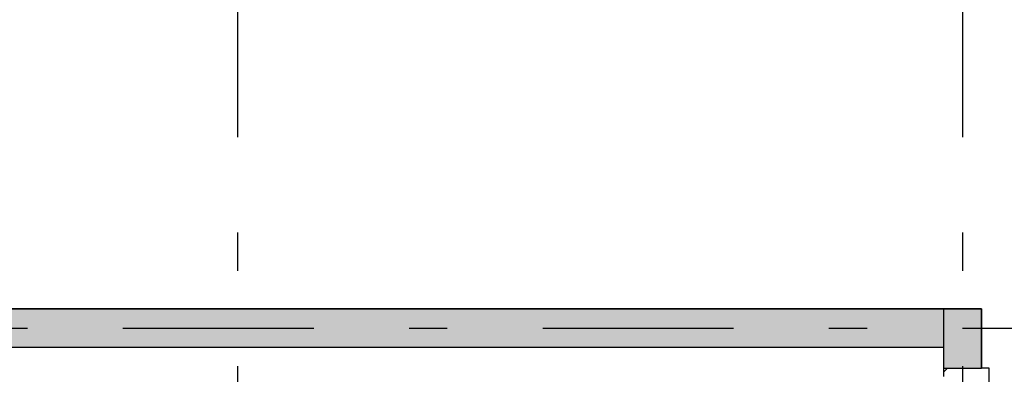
# Model space of a CAD drawing. Extents: x 2 to 87, y -108 to 11.
# Tile 129 of 210: x 11.657 to 14.237, y -33.729 to -32.8. Entities that reach past the tile are written whole.
import ezdxf

# ---------------------------------------------------------------- set-up
doc = ezdxf.new("R2010")
doc.units = 0
doc.header["$MEASUREMENT"] = 0
doc.linetypes.add('DASHDOT', pattern=[1, 0.5, -0.25, 0, -0.25])
for name, color, linetype in [('13', 7, 'CONTINUOUS'), ('18', 7, 'CONTINUOUS'), ('20', 7, 'CONTINUOUS'), ('5', 7, 'CONTINUOUS')]:
    doc.layers.add(name, color=color, linetype=linetype)

msp = doc.modelspace()

# ---------------------------------------------------------------- linework, layer by layer
at = {"layer": '13', "color": 62, "linetype": 'Continuous'}
for p, q in [((14.1776, -33.5575), (10.5276, -33.5575)), ((14.1776, -33.7125), (14.1776, -33.5575)), ((10.5276, -33.6575), (14.0776, -33.6575)), ((14.0776, -33.6575), (14.0776, -33.7125)), ((14.0776, -33.7125), (14.1776, -33.7125))]:
    msp.add_line(p, q, dxfattribs=at)
at = {"layer": '18', "color": 62, "linetype": 'Continuous'}
for p, q in [((10.5276, -33.5575), (14.0776, -33.5575)), ((14.0776, -33.5575), (14.1776, -33.5575)), ((14.0776, -33.5575), (14.0776, -33.7125)), ((14.0776, -33.5575), (14.0776, -33.6575)), ((14.1776, -33.5575), (14.1776, -33.7125)), ((10.5276, -33.6575), (13.6956, -33.6575)), ((13.6956, -33.6575), (14.0055, -33.6575)), ((14.0055, -33.6575), (14.0776, -33.6575)), ((14.0776, -33.7125), (14.1776, -33.7125))]:
    msp.add_line(p, q, dxfattribs=at)
for points in [[(10.5276, -33.5575), (10.5276, -33.5575), (14.0776, -33.5575)], [(10.5276, -33.5575), (10.5276, -33.6575), (14.0776, -33.6575)], [(10.5276, -33.5575), (14.0776, -33.5575), (14.0776, -33.6575)], [(14.0776, -33.5575), (14.0776, -33.5575), (14.1776, -33.5575)], [(14.0776, -33.5575), (14.0776, -33.7125), (14.1776, -33.7125)], [(14.0776, -33.5575), (14.1776, -33.5575), (14.1776, -33.7125)], [(10.5276, -33.6575), (10.5276, -33.6575), (13.6956, -33.6575)], [(13.6956, -33.6575), (13.6956, -33.6575), (14.0055, -33.6575)], [(14.0055, -33.6575), (14.0055, -33.6575), (14.0776, -33.6575)], [(14.0776, -33.7125), (14.0776, -33.7125), (14.1776, -33.7125)]]:
    msp.add_solid(points, dxfattribs=at)
at = {"layer": '20', "color": 62, "linetype": 'Continuous'}
for p, q in [((14.0776, -33.7125), (14.0776, -33.7345)), ((14.1976, -33.7125), (14.1776, -33.7125)), ((14.1976, -33.7525), (14.1976, -33.7125))]:
    msp.add_line(p, q, dxfattribs=at)
at = {"layer": '5', "color": 7, "linetype": 'DASHDOT'}
for p, q in [((12.2276, -7.3075), (12.2276, -96.5075)), ((14.1276, -7.3075), (14.1276, -96.5075)), ((7.5276, -33.6075), (52.6276, -33.6075))]:
    msp.add_line(p, q, dxfattribs=at)
at = {"layer": '5', "color": 62, "linetype": 'Continuous'}
msp.add_line((14.0776, -33.7229), (14.088, -33.7125), dxfattribs=at)

doc.saveas('drawing.dxf')
